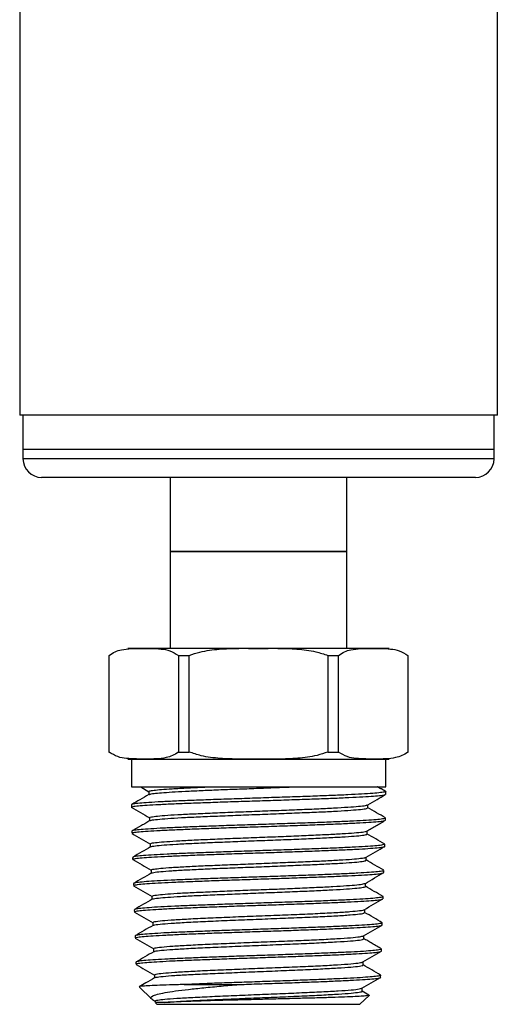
# Model space of a CAD drawing. Header units: inches. Extents: x 3.16 to 12.52, y 1.38 to 9.55.
# Tile 4 of 10: x 7.79 to 8.29, y 3.57 to 4.62. Entities that reach past the tile are written whole.
import ezdxf

# ---------------------------------------------------------------- set-up
doc = ezdxf.new("R2010")
doc.units = ezdxf.units.IN
doc.header["$MEASUREMENT"] = 0

msp = doc.modelspace()

# ---------------------------------------------------------------- linework, layer by layer
at = {"color": 7, "linetype": 'Continuous', "lineweight": 25}
for p, q in [((8.2929, 4.1974), (8.2929, 5.2831)), ((7.7859, 4.8992), (7.7859, 4.1974)), ((8.2929, 4.1974), (7.7859, 4.1974)), ((7.7894, 4.1974), (7.7894, 4.161)), ((8.2894, 4.161), (8.2894, 4.1974)), ((7.7894, 4.161), (7.7894, 4.1512)), ((8.2161, 4.161), (7.7894, 4.161)), ((8.2894, 4.161), (8.2161, 4.161)), ((8.2894, 4.1512), (8.2894, 4.161)), ((8.2161, 4.1512), (7.7894, 4.1512)), ((8.2894, 4.1512), (8.2161, 4.1512)), ((8.2022, 4.1315), (7.8091, 4.1315)), ((7.9456, 4.1315), (7.9456, 4.0528)), ((8.1331, 4.0528), (8.1331, 4.1315)), ((8.2697, 4.1315), (8.2022, 4.1315)), ((7.9456, 4.0528), (7.9456, 3.9503)), ((7.9456, 4.0528), (8.0394, 4.0528)), ((8.1057, 4.0528), (7.9456, 4.0528)), ((8.0394, 4.0528), (8.1331, 4.0528)), ((8.1331, 4.0528), (8.1057, 4.0528)), ((8.1331, 3.9503), (8.1331, 4.0528)), ((7.9006, 3.9503), (8.0394, 3.9503)), ((8.0394, 3.9503), (8.1781, 3.9503)), ((7.8806, 3.9428), (7.8806, 3.8403)), ((7.8806, 3.9428), (7.8808, 3.9428)), ((7.8808, 3.8403), (7.8808, 3.9428)), ((7.9544, 3.9428), (7.9657, 3.9428)), ((7.9544, 3.9428), (7.9544, 3.8403)), ((7.9657, 3.8403), (7.9657, 3.9428)), ((8.113, 3.9428), (8.113, 3.8403)), ((8.113, 3.9428), (8.1243, 3.9428)), ((8.1243, 3.8403), (8.1243, 3.9428)), ((8.198, 3.9428), (8.1981, 3.9428)), ((8.198, 3.9428), (8.198, 3.8403)), ((8.1981, 3.8403), (8.1981, 3.9428)), ((7.8806, 3.8403), (7.8808, 3.8403)), ((7.9006, 3.8328), (8.0394, 3.8328)), ((7.9044, 3.8328), (7.9044, 3.8033)), ((7.9544, 3.8403), (7.9657, 3.8403)), ((8.0394, 3.8328), (8.1781, 3.8328)), ((8.113, 3.8403), (8.1243, 3.8403)), ((8.1744, 3.8033), (8.1744, 3.8328)), ((8.198, 3.8403), (8.1981, 3.8403)), ((7.9044, 3.8033), (8.1744, 3.8033)), ((7.9144, 3.8032), (7.923, 3.7982)), ((7.9228, 3.7984), (7.9228, 3.7951)), ((8.1744, 3.7954), (8.1744, 3.7985)), ((7.9044, 3.7843), (7.9044, 3.7818)), ((8.1555, 3.7811), (8.1555, 3.7844)), ((7.9237, 3.7707), (7.9237, 3.7672)), ((8.1742, 3.7681), (8.1743, 3.7702)), ((7.9049, 3.7564), (7.905, 3.7542)), ((8.1546, 3.7533), (8.1546, 3.7568)), ((7.9245, 3.7429), (7.9245, 3.7396)), ((8.1733, 3.7403), (8.1734, 3.7425)), ((7.9058, 3.7286), (7.9058, 3.7264)), ((8.1538, 3.7255), (8.1538, 3.7289)), ((7.9254, 3.7151), (7.9254, 3.7118)), ((8.1725, 3.7125), (8.1725, 3.7147)), ((7.9066, 3.7008), (7.9067, 3.6986)), ((8.1529, 3.6978), (8.1529, 3.7011)), ((7.9263, 3.6873), (7.9263, 3.684)), ((8.1716, 3.6847), (8.1717, 3.6869)), ((7.9075, 3.673), (7.9076, 3.6708)), ((8.1521, 3.67), (8.1521, 3.6733)), ((7.9271, 3.6596), (7.9271, 3.6562)), ((8.1707, 3.6569), (8.1708, 3.6591)), ((7.9084, 3.6453), (7.9084, 3.6431)), ((8.1512, 3.6422), (8.1512, 3.6455)), ((7.928, 3.6318), (7.928, 3.6285)), ((8.1699, 3.6292), (8.1699, 3.6314)), ((7.9092, 3.6175), (7.9093, 3.6153)), ((8.1503, 3.6144), (8.1503, 3.6177)), ((7.9289, 3.604), (7.9289, 3.6007)), ((8.169, 3.6014), (8.1691, 3.6036)), ((7.9603, 3.5937), (8.0186, 3.5937)), ((7.9129, 3.5909), (7.9257, 3.5785)), ((8.1471, 3.5728), (8.1569, 3.5822)), ((8.1495, 3.5866), (8.1495, 3.59)), ((8.1566, 3.5826), (8.1495, 3.5868)), ((7.9267, 3.5778), (7.93, 3.5759)), ((7.9297, 3.5762), (7.9297, 3.5746)), ((7.9299, 3.5744), (7.9316, 3.5728)), ((7.9316, 3.5728), (8.0394, 3.5728)), ((8.0394, 3.5728), (8.1471, 3.5728))]:
    msp.add_line(p, q, dxfattribs=at)
for centre, start, end in [((7.8091, 4.1512), 180, 270), ((8.2697, 4.1512), 270, 0)]:
    msp.add_arc(centre, 0.0197, start, end, dxfattribs=at)
for points, knots in [([(7.8808, 3.9428), (7.8829, 3.9442), (7.8871, 3.947), (7.8951, 3.9491), (7.9043, 3.9502), (7.9184, 3.9502), (7.932, 3.9502), (7.9454, 3.9483), (7.9514, 3.9446), (7.9544, 3.9428)], [0, 0, 0, 0, 0.089181, 0.180361, 0.321745, 0.463268, 0.74751, 0.872508, 1, 1, 1, 1]), ([(7.9657, 3.9428), (7.9695, 3.944), (7.9799, 3.9475), (7.9978, 3.9497), (8.0185, 3.9504), (8.0392, 3.9501), (8.0598, 3.9504), (8.0801, 3.9497), (8.0981, 3.9477), (8.1088, 3.9441), (8.113, 3.9428)], [0, 0, 0, 0, 0.0809888, 0.2201463, 0.3600468, 0.5000141, 0.6369449, 0.7738187, 0.9100548, 1, 1, 1, 1]), ([(8.1243, 3.9428), (8.1264, 3.9442), (8.1307, 3.947), (8.1386, 3.9491), (8.1479, 3.9502), (8.162, 3.9502), (8.1756, 3.9502), (8.1889, 3.9483), (8.195, 3.9446), (8.198, 3.9428)], [0, 0, 0, 0, 0.089181, 0.180361, 0.321745, 0.463268, 0.74751, 0.872508, 1, 1, 1, 1]), ([(7.9544, 3.8403), (7.9523, 3.8388), (7.9481, 3.836), (7.9401, 3.8339), (7.9309, 3.8328), (7.9168, 3.8328), (7.9031, 3.8328), (7.8898, 3.8347), (7.8838, 3.8384), (7.8808, 3.8403)], [0, 0, 0, 0, 0.089181, 0.180361, 0.321745, 0.463268, 0.74751, 0.872508, 1, 1, 1, 1]), ([(8.113, 3.8403), (8.1092, 3.839), (8.0988, 3.8355), (8.081, 3.8333), (8.0602, 3.8326), (8.0395, 3.8329), (8.019, 3.8326), (7.9987, 3.8333), (7.9806, 3.8353), (7.97, 3.8389), (7.9657, 3.8403)], [0, 0, 0, 0, 0.0809888, 0.2201463, 0.3600468, 0.5000141, 0.6369449, 0.7738187, 0.9100548, 1, 1, 1, 1]), ([(8.198, 3.8403), (8.1959, 3.8388), (8.1916, 3.836), (8.1837, 3.8339), (8.1744, 3.8328), (8.1604, 3.8328), (8.1467, 3.8328), (8.1334, 3.8347), (8.1274, 3.8384), (8.1243, 3.8403)], [0, 0, 0, 0, 0.089181, 0.180361, 0.321745, 0.463268, 0.74751, 0.872508, 1, 1, 1, 1]), ([(7.9231, 3.7984), (7.9232, 3.7986), (7.9234, 3.7991), (7.928, 3.7998), (7.9359, 3.8006), (7.948, 3.8014), (7.9641, 3.8023), (7.9781, 3.8029), (7.9851, 3.8033)], [0, 0, 0, 0, 0.126034, 0.288647, 0.451294, 0.613973, 0.806962, 1, 1, 1, 1]), ([(7.9234, 3.7952), (7.9235, 3.7953), (7.9237, 3.7957), (7.928, 3.7964), (7.9359, 3.7971), (7.9473, 3.7979), (7.9615, 3.7987), (7.9781, 3.7995), (7.9966, 3.8003), (8.0165, 3.801), (8.0371, 3.8018), (8.0565, 3.8026), (8.0686, 3.803), (8.0741, 3.8033)], [0, 0, 0, 0, 0.047191, 0.144148, 0.241125, 0.338122, 0.43514, 0.532178, 0.629235, 0.726313, 0.823411, 0.920529, 1, 1, 1, 1]), ([(8.175, 3.7982), (8.1735, 3.799), (8.1715, 3.8001), (8.1678, 3.8022), (8.1662, 3.803), (8.1657, 3.8034), (8.1656, 3.8034)], [0, 0, 0, 0, 0.655861, 0.87694, 0.970741, 1, 1, 1, 1]), ([(7.9044, 3.7818), (7.9048, 3.7821), (7.9055, 3.7825), (7.9114, 3.7833), (7.9207, 3.784), (7.9335, 3.7847), (7.9492, 3.7855), (7.9676, 3.7862), (7.9878, 3.7869), (8.0097, 3.7877), (8.0323, 3.7884), (8.0552, 3.7891), (8.0775, 3.7899), (8.099, 3.7906), (8.1185, 3.7913), (8.136, 3.7921), (8.1505, 3.7928), (8.1621, 3.7935), (8.1699, 3.7943), (8.1741, 3.7949), (8.1739, 3.7953), (8.1739, 3.7954)], [0, 0, 0, 0, 0.0541, 0.107054, 0.161543, 0.214497, 0.268986, 0.32194, 0.376429, 0.429383, 0.483872, 0.536826, 0.591315, 0.644269, 0.698758, 0.751712, 0.806201, 0.859155, 0.913644, 0.966598, 1, 1, 1, 1]), ([(8.174, 3.7985), (8.174, 3.7983), (8.1739, 3.7979), (8.1694, 3.7972), (8.1611, 3.7964), (8.1494, 3.7957), (8.1345, 3.7949), (8.1169, 3.7941), (8.097, 3.7934), (8.0757, 3.7926), (8.0531, 3.7919), (8.0304, 3.7911), (8.0077, 3.7903), (7.9861, 3.7896), (7.9658, 3.7888), (7.9478, 3.7881), (7.9322, 3.7873), (7.9198, 3.7865), (7.9108, 3.7858), (7.9053, 3.785), (7.9048, 3.7846), (7.9045, 3.7843)], [0, 0, 0, 0, 0.037356, 0.0918469, 0.144802, 0.1992928, 0.2522477, 0.3067384, 0.3596934, 0.4141842, 0.4671394, 0.5216303, 0.5745854, 0.6290762, 0.6820311, 0.7365218, 0.7894769, 0.8439676, 0.8969228, 0.9514137, 1, 1, 1, 1]), ([(7.9229, 3.7952), (7.9198, 3.7934), (7.9138, 3.7899), (7.9078, 3.7864), (7.9049, 3.7848)], [0, 0, 0, 0, 0.521805, 1, 1, 1, 1]), ([(8.1553, 3.7843), (8.1586, 3.7862), (8.1648, 3.7898), (8.171, 3.7934), (8.1739, 3.7951)], [0, 0, 0, 0, 0.530729, 1, 1, 1, 1]), ([(7.9043, 3.7818), (7.9075, 3.7799), (7.914, 3.7761), (7.9205, 3.7724), (7.9237, 3.7705)], [0, 0, 0, 0, 0.507254, 1, 1, 1, 1]), ([(7.9238, 3.7707), (7.9241, 3.771), (7.9249, 3.7715), (7.9317, 3.7724), (7.9424, 3.7733), (7.9571, 3.7742), (7.9751, 3.775), (7.9955, 3.7759), (8.0177, 3.7768), (8.0408, 3.7777), (8.0638, 3.7785), (8.0859, 3.7794), (8.1061, 3.7803), (8.1238, 3.7812), (8.1381, 3.7821), (8.1484, 3.7829), (8.1542, 3.7837), (8.1546, 3.7842), (8.1548, 3.7843)], [0, 0, 0, 0, 0.061668, 0.125948, 0.190242, 0.254552, 0.318876, 0.383217, 0.447572, 0.511942, 0.576327, 0.640729, 0.705145, 0.769575, 0.834021, 0.898483, 0.96296, 1, 1, 1, 1]), ([(7.9244, 3.7675), (7.9247, 3.7677), (7.9254, 3.7681), (7.9317, 3.7689), (7.9424, 3.7698), (7.9571, 3.7707), (7.9751, 3.7716), (7.9955, 3.7724), (8.0177, 3.7733), (8.0408, 3.7742), (8.0638, 3.7751), (8.0859, 3.776), (8.1061, 3.7768), (8.1238, 3.7777), (8.1381, 3.7786), (8.1484, 3.7795), (8.1546, 3.7803), (8.155, 3.7808), (8.1552, 3.7811)], [0, 0, 0, 0, 0.040526, 0.105038, 0.169566, 0.234109, 0.298666, 0.36324, 0.427829, 0.492432, 0.557051, 0.621686, 0.686335, 0.750999, 0.815679, 0.880375, 0.945085, 1, 1, 1, 1]), ([(8.1741, 3.7705), (8.171, 3.7723), (8.1647, 3.7759), (8.1584, 3.7796), (8.1552, 3.7814)], [0, 0, 0, 0, 0.500072, 1, 1, 1, 1]), ([(8.1739, 3.7703), (8.174, 3.7702), (8.1744, 3.7699), (8.1714, 3.7693), (8.1647, 3.7685), (8.1542, 3.7678), (8.1404, 3.767), (8.1239, 3.7663), (8.1048, 3.7655), (8.084, 3.7648), (8.0618, 3.7641), (8.0392, 3.7633), (8.0163, 3.7626), (7.9944, 3.7618), (7.9735, 3.7611), (7.9547, 3.7603), (7.9381, 3.7596), (7.9246, 3.7588), (7.9142, 3.7581), (7.9076, 3.7573), (7.9047, 3.7568), (7.9052, 3.7564), (7.9053, 3.7564)], [0, 0, 0, 0, 0.0165277, 0.0711243, 0.1241632, 0.1787413, 0.2317614, 0.28632, 0.3393212, 0.3938604, 0.4468444, 0.5013659, 0.5543319, 0.6088349, 0.661782, 0.7162656, 0.7691939, 0.823658, 0.876569, 0.9310155, 0.9839085, 1, 1, 1, 1]), ([(7.924, 3.7675), (7.9227, 3.7668), (7.9209, 3.7657), (7.9176, 3.7637), (7.9156, 3.7625), (7.9139, 3.7615), (7.9122, 3.7606), (7.9099, 3.7593), (7.9073, 3.7578), (7.9058, 3.757), (7.905, 3.7566)], [0, 0, 0, 0, 0.288642, 0.397106, 0.491124, 0.537177, 0.585132, 0.693812, 0.829579, 1, 1, 1, 1]), ([(7.9053, 3.7542), (7.9054, 3.7544), (7.9056, 3.7548), (7.9105, 3.7555), (7.9189, 3.7563), (7.931, 3.757), (7.946, 3.7577), (7.9638, 3.7585), (7.9836, 3.7592), (8.0052, 3.76), (8.0275, 3.7607), (8.0504, 3.7615), (8.0728, 3.7622), (8.0944, 3.763), (8.1143, 3.7637), (8.1323, 3.7645), (8.1474, 3.7652), (8.1597, 3.766), (8.1683, 3.7667), (8.1734, 3.7674), (8.1738, 3.7679), (8.1739, 3.7681)], [0, 0, 0, 0, 0.042863, 0.09573, 0.150128, 0.203014, 0.257432, 0.310336, 0.364773, 0.417694, 0.472149, 0.525089, 0.579562, 0.632521, 0.687014, 0.739991, 0.794503, 0.847497, 0.902027, 0.95504, 1, 1, 1, 1]), ([(8.1543, 3.7564), (8.1558, 3.7573), (8.1589, 3.7591), (8.1639, 3.762), (8.1692, 3.765), (8.1724, 3.7669), (8.1741, 3.7679)], [0, 0, 0, 0, 0.256117, 0.497796, 0.739626, 1, 1, 1, 1]), ([(7.9051, 3.754), (7.9084, 3.7521), (7.915, 3.7483), (7.9215, 3.7445), (7.9248, 3.7426)], [0, 0, 0, 0, 0.500053, 1, 1, 1, 1]), ([(7.9251, 3.7429), (7.925, 3.7431), (7.9248, 3.7435), (7.9294, 3.7443), (7.9384, 3.7451), (7.9516, 3.746), (7.9682, 3.7469), (7.9876, 3.7478), (8.009, 3.7487), (8.0317, 3.7495), (8.0547, 3.7504), (8.0771, 3.7513), (8.098, 3.7522), (8.1166, 3.7531), (8.1322, 3.7539), (8.144, 3.7548), (8.1518, 3.7556), (8.1533, 3.7562), (8.154, 3.7564)], [0, 0, 0, 0, 0.036348, 0.10112, 0.165908, 0.230712, 0.295531, 0.360365, 0.425215, 0.49008, 0.554961, 0.619856, 0.684768, 0.749695, 0.814637, 0.879594, 0.944568, 1, 1, 1, 1]), ([(7.9252, 3.7397), (7.9252, 3.7398), (7.9251, 3.7401), (7.9295, 3.7408), (7.9384, 3.7417), (7.9516, 3.7426), (7.9682, 3.7434), (7.9876, 3.7443), (8.009, 3.7452), (8.0317, 3.7461), (8.0547, 3.7469), (8.0771, 3.7478), (8.098, 3.7487), (8.1166, 3.7496), (8.1321, 3.7505), (8.1442, 3.7513), (8.1517, 3.7522), (8.155, 3.7529), (8.1544, 3.7532), (8.1542, 3.7533)], [0, 0, 0, 0, 0.013869, 0.078456, 0.14306, 0.207679, 0.272314, 0.336963, 0.401628, 0.466309, 0.531004, 0.595715, 0.660442, 0.725184, 0.789941, 0.854713, 0.919501, 0.984305, 1, 1, 1, 1]), ([(8.1733, 3.7427), (8.1701, 3.7445), (8.1638, 3.7482), (8.1576, 3.7517), (8.1545, 3.7535)], [0, 0, 0, 0, 0.502239, 1, 1, 1, 1]), ([(7.9248, 3.7397), (7.9217, 3.7379), (7.9154, 3.7343), (7.9091, 3.7306), (7.9059, 3.7288)], [0, 0, 0, 0, 0.49994, 1, 1, 1, 1]), ([(8.1732, 3.7425), (8.1733, 3.7425), (8.1739, 3.7422), (8.1714, 3.7417), (8.1657, 3.7409), (8.1559, 3.7402), (8.143, 3.7394), (8.127, 3.7387), (8.1087, 3.7379), (8.0882, 3.7372), (8.0666, 3.7364), (8.0439, 3.7357), (8.0214, 3.7349), (7.9992, 3.7342), (7.9783, 3.7334), (7.959, 3.7327), (7.9421, 3.732), (7.9279, 3.7312), (7.9169, 3.7305), (7.9095, 3.7297), (7.9059, 3.7291), (7.9062, 3.7287), (7.9062, 3.7286)], [0, 0, 0, 0, 0.005754, 0.058803, 0.113391, 0.166423, 0.220994, 0.274007, 0.328559, 0.381554, 0.436086, 0.489062, 0.543575, 0.596533, 0.651028, 0.703968, 0.758445, 0.811366, 0.865823, 0.918725, 0.973162, 1, 1, 1, 1]), ([(7.9063, 3.7264), (7.9063, 3.7265), (7.906, 3.7269), (7.9099, 3.7276), (7.9173, 3.7283), (7.9285, 3.729), (7.9427, 3.7298), (7.9598, 3.7305), (7.979, 3.7313), (8.0001, 3.732), (8.0221, 3.7328), (8.0448, 3.7335), (8.0672, 3.7343), (8.089, 3.735), (8.1092, 3.7358), (8.1276, 3.7365), (8.1433, 3.7372), (8.1562, 3.738), (8.1658, 3.7387), (8.1715, 3.7395), (8.1739, 3.74), (8.1733, 3.7403), (8.1732, 3.7403)], [0, 0, 0, 0, 0.029779, 0.082645, 0.137043, 0.189927, 0.244343, 0.297245, 0.351681, 0.404603, 0.459058, 0.511998, 0.566472, 0.619429, 0.673921, 0.726896, 0.781408, 0.834403, 0.888934, 0.941947, 0.996496, 1, 1, 1, 1]), ([(8.1535, 3.7287), (8.1568, 3.7306), (8.1634, 3.7344), (8.17, 3.7382), (8.1732, 3.7401)], [0, 0, 0, 0, 0.499941, 1, 1, 1, 1]), ([(7.9257, 3.7151), (7.9256, 3.7152), (7.9249, 3.7155), (7.928, 3.7161), (7.9351, 3.717), (7.9467, 3.7179), (7.9618, 3.7188), (7.9801, 3.7197), (8.0007, 3.7205), (8.0228, 3.7214), (8.0456, 3.7223), (8.0681, 3.7232), (8.0896, 3.7241), (8.109, 3.7249), (8.1257, 3.7258), (8.1391, 3.7267), (8.1483, 3.7276), (8.153, 3.7282), (8.153, 3.7286), (8.1531, 3.7287)], [0, 0, 0, 0, 0.010621, 0.075173, 0.13974, 0.204323, 0.268921, 0.333536, 0.398165, 0.462809, 0.52747, 0.592146, 0.656837, 0.721543, 0.786265, 0.851003, 0.915756, 0.980524, 1, 1, 1, 1]), ([(7.9059, 3.7263), (7.9091, 3.7244), (7.9157, 3.7206), (7.9222, 3.7168), (7.9254, 3.715)], [0, 0, 0, 0, 0.504597, 1, 1, 1, 1]), ([(7.9257, 3.7119), (7.9263, 3.7121), (7.9277, 3.7127), (7.9352, 3.7135), (7.9466, 3.7144), (7.9618, 3.7153), (7.9801, 3.7162), (8.0007, 3.7171), (8.0228, 3.7179), (8.0456, 3.7188), (8.0681, 3.7197), (8.0896, 3.7206), (8.109, 3.7215), (8.1258, 3.7223), (8.1391, 3.7232), (8.1484, 3.7241), (8.1534, 3.7249), (8.1533, 3.7253), (8.1533, 3.7255)], [0, 0, 0, 0, 0.058699, 0.122911, 0.187139, 0.251382, 0.315641, 0.379915, 0.444205, 0.50851, 0.572831, 0.637166, 0.701517, 0.765884, 0.830266, 0.894663, 0.959075, 1, 1, 1, 1]), ([(8.1723, 3.7149), (8.1692, 3.7168), (8.1629, 3.7204), (8.1566, 3.724), (8.1535, 3.7259)], [0, 0, 0, 0, 0.501155, 1, 1, 1, 1]), ([(7.9255, 3.7119), (7.9224, 3.71), (7.9161, 3.7064), (7.9098, 3.7028), (7.9066, 3.7009)], [0, 0, 0, 0, 0.499944, 1, 1, 1, 1]), ([(8.1723, 3.7147), (8.1721, 3.7145), (8.1717, 3.714), (8.1663, 3.7133), (8.1576, 3.7126), (8.1453, 3.7118), (8.1301, 3.7111), (8.1122, 3.7103), (8.0925, 3.7096), (8.071, 3.7088), (8.0488, 3.7081), (8.0262, 3.7073), (8.0042, 3.7066), (7.9829, 3.7058), (7.9635, 3.7051), (7.9461, 3.7043), (7.9314, 3.7036), (7.9197, 3.7028), (7.9117, 3.7021), (7.9071, 3.7014), (7.9071, 3.701), (7.907, 3.7008)], [0, 0, 0, 0, 0.048066, 0.101108, 0.155689, 0.208712, 0.263273, 0.316278, 0.370822, 0.423809, 0.478333, 0.531301, 0.585806, 0.638755, 0.69324, 0.746172, 0.800639, 0.853552, 0.908001, 0.960895, 1, 1, 1, 1]), ([(7.907, 3.6986), (7.9071, 3.6988), (7.9073, 3.6993), (7.9121, 3.7), (7.9205, 3.7007), (7.9323, 3.7014), (7.9472, 3.7022), (7.9646, 3.7029), (7.9844, 3.7037), (8.0054, 3.7044), (8.0277, 3.7052), (8.0501, 3.7059), (8.0724, 3.7067), (8.0936, 3.7074), (8.1134, 3.7082), (8.131, 3.7089), (8.1461, 3.7097), (8.1581, 3.7104), (8.1667, 3.7111), (8.1717, 3.7118), (8.1721, 3.7123), (8.1722, 3.7125)], [0, 0, 0, 0, 0.041948, 0.096337, 0.149212, 0.20362, 0.256515, 0.310943, 0.363856, 0.418302, 0.471233, 0.525697, 0.578647, 0.63313, 0.686099, 0.740603, 0.79359, 0.848112, 0.901117, 0.955658, 1, 1, 1, 1]), ([(8.1528, 3.701), (8.156, 3.7029), (8.1626, 3.7067), (8.1692, 3.7105), (8.1725, 3.7124)], [0, 0, 0, 0, 0.499949, 1, 1, 1, 1]), ([(7.9068, 3.6984), (7.9101, 3.6965), (7.9167, 3.6927), (7.9232, 3.6889), (7.9265, 3.687)], [0, 0, 0, 0, 0.500041, 1, 1, 1, 1]), ([(7.9269, 3.6873), (7.9269, 3.6875), (7.9266, 3.688), (7.9322, 3.6889), (7.9423, 3.6898), (7.9561, 3.6907), (7.973, 3.6915), (7.9927, 3.6924), (8.0141, 3.6933), (8.0366, 3.6942), (8.0592, 3.695), (8.081, 3.6959), (8.1012, 3.6968), (8.1189, 3.6977), (8.1336, 3.6986), (8.1444, 3.6994), (8.151, 3.7003), (8.152, 3.7008), (8.1523, 3.701)], [0, 0, 0, 0, 0.041412, 0.113707, 0.178014, 0.242336, 0.306673, 0.371026, 0.435395, 0.499778, 0.564178, 0.628593, 0.693024, 0.757469, 0.821931, 0.886409, 0.950901, 1, 1, 1, 1]), ([(7.9271, 3.6842), (7.9271, 3.6843), (7.9271, 3.6847), (7.9324, 3.6854), (7.9423, 3.6863), (7.9561, 3.6872), (7.973, 3.6881), (7.9927, 3.6889), (8.0141, 3.6898), (8.0366, 3.6907), (8.0592, 3.6916), (8.081, 3.6925), (8.1012, 3.6933), (8.1189, 3.6942), (8.1335, 3.6951), (8.1446, 3.696), (8.1509, 3.6968), (8.1536, 3.6974), (8.1529, 3.6977), (8.1529, 3.6978)], [0, 0, 0, 0, 0.015435, 0.088372, 0.153251, 0.218144, 0.283053, 0.347979, 0.41292, 0.477876, 0.542848, 0.607836, 0.67284, 0.737858, 0.802893, 0.867944, 0.93301, 0.998091, 1, 1, 1, 1]), ([(8.1716, 3.6871), (8.1684, 3.6889), (8.1622, 3.6925), (8.156, 3.6961), (8.1529, 3.6979)], [0, 0, 0, 0, 0.507319, 1, 1, 1, 1]), ([(8.1713, 3.6869), (8.1713, 3.6868), (8.1712, 3.6863), (8.1669, 3.6857), (8.1589, 3.6849), (8.1475, 3.6842), (8.1329, 3.6834), (8.1158, 3.6827), (8.0964, 3.6819), (8.0755, 3.6812), (8.0535, 3.6805), (8.0312, 3.6797), (8.0089, 3.679), (7.9878, 3.6782), (7.9679, 3.6775), (7.9502, 3.6767), (7.935, 3.676), (7.9228, 3.6752), (7.9139, 3.6745), (7.9084, 3.6737), (7.9079, 3.6733), (7.9076, 3.673)], [0, 0, 0, 0, 0.035778, 0.090373, 0.143409, 0.197985, 0.251002, 0.305557, 0.358555, 0.413091, 0.466072, 0.52059, 0.573552, 0.628051, 0.680993, 0.735472, 0.788396, 0.842855, 0.895762, 0.950203, 1, 1, 1, 1]), ([(7.9076, 3.6708), (7.9076, 3.6708), (7.907, 3.6711), (7.9092, 3.6716), (7.9145, 3.6724), (7.9238, 3.6731), (7.9364, 3.6738), (7.9517, 3.6746), (7.9697, 3.6753), (7.9896, 3.6761), (8.011, 3.6768), (8.0331, 3.6776), (8.0555, 3.6783), (8.0773, 3.6791), (8.0982, 3.6798), (8.1173, 3.6806), (8.1343, 3.6813), (8.1485, 3.682), (8.1597, 3.6828), (8.1673, 3.6835), (8.1713, 3.6842), (8.1712, 3.6846), (8.1711, 3.6847)], [0, 0, 0, 0, 0.001224, 0.055607, 0.108477, 0.16288, 0.215769, 0.27019, 0.323096, 0.377536, 0.430461, 0.48492, 0.537865, 0.592345, 0.645308, 0.699805, 0.752786, 0.807302, 0.860302, 0.914838, 0.967857, 1, 1, 1, 1]), ([(7.9266, 3.6842), (7.9235, 3.6824), (7.9172, 3.6788), (7.9109, 3.6751), (7.9077, 3.6733)], [0, 0, 0, 0, 0.499949, 1, 1, 1, 1]), ([(8.1517, 3.6731), (8.155, 3.675), (8.1615, 3.6788), (8.1681, 3.6826), (8.1714, 3.6845)], [0, 0, 0, 0, 0.499949, 1, 1, 1, 1]), ([(7.9077, 3.6706), (7.911, 3.6687), (7.9175, 3.665), (7.9241, 3.6612), (7.9274, 3.6593)], [0, 0, 0, 0, 0.500054, 1, 1, 1, 1]), ([(7.9277, 3.6596), (7.9277, 3.6598), (7.9277, 3.6603), (7.9341, 3.6612), (7.9457, 3.6622), (7.9622, 3.6632), (7.9825, 3.6642), (8.0057, 3.6652), (8.0305, 3.6662), (8.0558, 3.6671), (8.0803, 3.6681), (8.1028, 3.6691), (8.1221, 3.6701), (8.1374, 3.6711), (8.1472, 3.6721), (8.1519, 3.6728), (8.1516, 3.6731), (8.1516, 3.6731)], [0, 0, 0, 0, 0.048712, 0.121659, 0.194625, 0.267611, 0.340617, 0.413643, 0.48669, 0.559756, 0.632842, 0.705948, 0.779073, 0.85222, 0.925386, 0.998572, 1, 1, 1, 1]), ([(7.928, 3.6564), (7.9281, 3.6565), (7.9282, 3.657), (7.9342, 3.6577), (7.9457, 3.6587), (7.9622, 3.6597), (7.9825, 3.6607), (8.0057, 3.6617), (8.0305, 3.6627), (8.0558, 3.6637), (8.0803, 3.6647), (8.1028, 3.6656), (8.1221, 3.6666), (8.1374, 3.6676), (8.1474, 3.6686), (8.1522, 3.6694), (8.1516, 3.6699), (8.1514, 3.67)], [0, 0, 0, 0, 0.026175, 0.098852, 0.171549, 0.244265, 0.317, 0.389756, 0.462533, 0.535329, 0.608145, 0.68098, 0.753835, 0.826711, 0.899607, 0.972522, 1, 1, 1, 1]), ([(8.1708, 3.6593), (8.1677, 3.6611), (8.1614, 3.6647), (8.1551, 3.6684), (8.1519, 3.6702)], [0, 0, 0, 0, 0.500056, 1, 1, 1, 1]), ([(8.1703, 3.6591), (8.1704, 3.659), (8.1707, 3.6587), (8.1673, 3.6581), (8.1602, 3.6573), (8.1494, 3.6566), (8.1357, 3.6558), (8.1191, 3.6551), (8.1004, 3.6543), (8.0797, 3.6536), (8.0582, 3.6528), (8.0359, 3.6521), (8.0139, 3.6513), (7.9924, 3.6506), (7.9725, 3.6498), (7.9543, 3.6491), (7.9387, 3.6484), (7.9258, 3.6476), (7.9162, 3.6469), (7.9104, 3.6461), (7.9079, 3.6456), (7.9085, 3.6453), (7.9086, 3.6453)], [0, 0, 0, 0, 0.025049, 0.078098, 0.132687, 0.185718, 0.240289, 0.293302, 0.347853, 0.400846, 0.455377, 0.508352, 0.562863, 0.61582, 0.670313, 0.723251, 0.777725, 0.830644, 0.885098, 0.937997, 0.992432, 1, 1, 1, 1]), ([(7.9088, 3.6431), (7.9087, 3.6431), (7.9082, 3.6434), (7.911, 3.644), (7.9172, 3.6448), (7.9273, 3.6455), (7.9404, 3.6462), (7.9565, 3.647), (7.9747, 3.6477), (7.995, 3.6485), (8.0163, 3.6492), (8.0385, 3.65), (8.0606, 3.6507), (8.0822, 3.6515), (8.1025, 3.6522), (8.1211, 3.653), (8.1373, 3.6537), (8.1508, 3.6545), (8.1611, 3.6552), (8.1678, 3.6559), (8.1709, 3.6565), (8.1704, 3.6569), (8.1703, 3.657)], [0, 0, 0, 0, 0.014882, 0.067746, 0.122142, 0.175023, 0.229438, 0.282339, 0.336772, 0.389693, 0.444147, 0.497086, 0.551559, 0.604515, 0.659007, 0.711982, 0.766493, 0.819489, 0.87402, 0.927034, 0.981583, 1, 1, 1, 1]), ([(7.9274, 3.6564), (7.9242, 3.6546), (7.9179, 3.6509), (7.9116, 3.6473), (7.9085, 3.6455)], [0, 0, 0, 0, 0.499935, 1, 1, 1, 1]), ([(8.1509, 3.6454), (8.1542, 3.6473), (8.1608, 3.6511), (8.1673, 3.6549), (8.1706, 3.6568)], [0, 0, 0, 0, 0.499937, 1, 1, 1, 1]), ([(7.9285, 3.6318), (7.9286, 3.632), (7.9289, 3.6326), (7.9358, 3.6335), (7.9478, 3.6345), (7.9645, 3.6355), (7.985, 3.6365), (8.0082, 3.6375), (8.0329, 3.6385), (8.058, 3.6395), (8.0822, 3.6404), (8.1042, 3.6414), (8.1231, 3.6424), (8.1377, 3.6434), (8.1477, 3.6444), (8.1498, 3.645), (8.1509, 3.6454)], [0, 0, 0, 0, 0.055442, 0.128107, 0.200792, 0.273498, 0.346224, 0.41897, 0.491737, 0.564523, 0.637328, 0.710154, 0.783, 0.855867, 0.928753, 1, 1, 1, 1]), ([(7.9085, 3.6429), (7.9118, 3.641), (7.9184, 3.6372), (7.9249, 3.6334), (7.9282, 3.6315)], [0, 0, 0, 0, 0.5000587, 1, 1, 1, 1]), ([(7.9288, 3.6285), (7.9289, 3.6287), (7.9293, 3.6292), (7.9358, 3.6301), (7.9478, 3.631), (7.9645, 3.632), (7.985, 3.633), (8.0082, 3.634), (8.0329, 3.635), (8.058, 3.636), (8.0822, 3.637), (8.1042, 3.638), (8.123, 3.639), (8.1378, 3.6399), (8.1472, 3.6409), (8.1515, 3.6417), (8.1508, 3.6421), (8.1506, 3.6422)], [0, 0, 0, 0, 0.037729, 0.110037, 0.182364, 0.254711, 0.327079, 0.399468, 0.471876, 0.544303, 0.61675, 0.689218, 0.761705, 0.834213, 0.906741, 0.979288, 1, 1, 1, 1]), ([(8.1698, 3.6316), (8.1682, 3.6325), (8.1659, 3.6338), (8.1624, 3.6358), (8.1592, 3.6377), (8.155, 3.6402), (8.1523, 3.6417), (8.1508, 3.6426)], [0, 0, 0, 0, 0.268573, 0.386822, 0.500642, 0.733577, 1, 1, 1, 1]), ([(7.9281, 3.6285), (7.925, 3.6267), (7.9187, 3.6231), (7.9124, 3.6194), (7.9093, 3.6176)], [0, 0, 0, 0, 0.499945, 1, 1, 1, 1]), ([(8.1696, 3.6314), (8.1697, 3.6313), (8.1702, 3.631), (8.1675, 3.6304), (8.1612, 3.6297), (8.1513, 3.6289), (8.1382, 3.6282), (8.1224, 3.6275), (8.104, 3.6267), (8.084, 3.626), (8.0626, 3.6252), (8.0407, 3.6245), (8.0186, 3.6237), (7.9973, 3.623), (7.9772, 3.6222), (7.959, 3.6215), (7.9429, 3.6208), (7.9296, 3.62), (7.9192, 3.6193), (7.9124, 3.6185), (7.9092, 3.6179), (7.9096, 3.6176), (7.9097, 3.6175)], [0, 0, 0, 0, 0.012791, 0.067394, 0.120437, 0.175019, 0.228043, 0.282605, 0.335611, 0.390155, 0.443142, 0.497667, 0.550635, 0.605139, 0.657503, 0.711351, 0.763715, 0.817564, 0.870476, 0.924924, 0.977817, 1, 1, 1, 1]), ([(7.9098, 3.6153), (7.9097, 3.6154), (7.9094, 3.6158), (7.913, 3.6164), (7.9202, 3.6172), (7.9309, 3.6179), (7.9447, 3.6187), (7.9611, 3.6194), (7.9799, 3.6201), (8.0002, 3.6209), (8.0218, 3.6216), (8.0438, 3.6224), (8.0658, 3.6231), (8.0868, 3.6239), (8.1068, 3.6246), (8.1246, 3.6254), (8.1402, 3.6261), (8.1528, 3.6269), (8.1623, 3.6276), (8.1679, 3.6283), (8.1703, 3.6289), (8.1697, 3.6291), (8.1697, 3.6292)], [0, 0, 0, 0, 0.027025, 0.081412, 0.134286, 0.188693, 0.241587, 0.296014, 0.348926, 0.403372, 0.456303, 0.510767, 0.563717, 0.618201, 0.67117, 0.725675, 0.778662, 0.833185, 0.886191, 0.940733, 0.993758, 1, 1, 1, 1]), ([(8.1502, 3.6177), (8.1534, 3.6196), (8.16, 3.6234), (8.1666, 3.6272), (8.1699, 3.6291)], [0, 0, 0, 0, 0.4999418, 1, 1, 1, 1]), ([(7.9094, 3.6151), (7.9127, 3.6132), (7.9192, 3.6094), (7.9258, 3.6056), (7.9291, 3.6037)], [0, 0, 0, 0, 0.500047, 1, 1, 1, 1]), ([(7.9292, 3.604), (7.9294, 3.6043), (7.93, 3.6049), (7.9375, 3.6058), (7.9499, 3.6068), (7.9669, 3.6078), (7.9875, 3.6088), (8.0107, 3.6098), (8.0353, 3.6108), (8.0602, 3.6118), (8.084, 3.6128), (8.1056, 3.6137), (8.124, 3.6147), (8.138, 3.6157), (8.1474, 3.6167), (8.1492, 3.6173), (8.15, 3.6177)], [0, 0, 0, 0, 0.062005, 0.134314, 0.206644, 0.278994, 0.351365, 0.423756, 0.496166, 0.568596, 0.641046, 0.713517, 0.786009, 0.85852, 0.931051, 1, 1, 1, 1]), ([(7.9298, 3.6008), (7.93, 3.601), (7.9306, 3.6015), (7.9375, 3.6024), (7.9498, 3.6034), (7.9669, 3.6043), (7.9875, 3.6053), (8.0107, 3.6063), (8.0353, 3.6073), (8.0602, 3.6083), (8.084, 3.6093), (8.1056, 3.6103), (8.1239, 3.6113), (8.1382, 3.6123), (8.147, 3.6132), (8.1509, 3.614), (8.15, 3.6144), (8.1499, 3.6144)], [0, 0, 0, 0, 0.040149, 0.112771, 0.185413, 0.258076, 0.330759, 0.403463, 0.476186, 0.548929, 0.621692, 0.694476, 0.767281, 0.840105, 0.91295, 0.985814, 1, 1, 1, 1]), ([(8.169, 3.6038), (8.1658, 3.6056), (8.1596, 3.6092), (8.1534, 3.6128), (8.1503, 3.6146)], [0, 0, 0, 0, 0.507007, 1, 1, 1, 1]), ([(8.1691, 3.6036), (8.1687, 3.6033), (8.168, 3.6029), (8.1624, 3.6021), (8.1534, 3.6014), (8.1412, 3.6006), (8.126, 3.5999), (8.1085, 3.5991), (8.0889, 3.5984), (8.0681, 3.5976), (8.0463, 3.5969), (8.0244, 3.5961), (8.0029, 3.5954), (7.9809, 3.5946), (7.9675, 3.594), (7.9603, 3.5937)], [0, 0, 0, 0, 0.074354, 0.151293, 0.226034, 0.302945, 0.377659, 0.454541, 0.529228, 0.606082, 0.680744, 0.757572, 0.832207, 0.909008, 1, 1, 1, 1]), ([(7.9291, 3.6008), (7.926, 3.599), (7.9205, 3.5959), (7.9151, 3.5927), (7.9127, 3.5914)], [0, 0, 0, 0, 0.577809, 1, 1, 1, 1]), ([(7.9603, 3.5937), (7.9549, 3.5936), (7.9441, 3.5933), (7.9313, 3.5928), (7.9213, 3.5923), (7.9151, 3.5918), (7.9123, 3.5915), (7.9129, 3.5912), (7.9131, 3.5912)], [0, 0, 0, 0, 0.183422, 0.372171, 0.555603, 0.744448, 0.926201, 1, 1, 1, 1]), ([(7.9268, 3.5779), (7.9266, 3.578), (7.9249, 3.5786), (7.9248, 3.5799), (7.9265, 3.5816), (7.9316, 3.5834), (7.9398, 3.5851), (7.9509, 3.5869), (7.9648, 3.5886), (7.9812, 3.5903), (7.9993, 3.5921), (8.0123, 3.5932), (8.0186, 3.5937)], [0, 0, 0, 0, 0.0148946, 0.1173322, 0.2225233, 0.3288574, 0.4380917, 0.5477795, 0.6604695, 0.7735911, 0.8898246, 1, 1, 1, 1]), ([(8.0186, 3.5937), (8.0258, 3.594), (8.0402, 3.5945), (8.062, 3.5952), (8.0833, 3.596), (8.1032, 3.5967), (8.1214, 3.5975), (8.1371, 3.5982), (8.1502, 3.599), (8.1605, 3.5997), (8.1669, 3.6005), (8.1696, 3.6011), (8.1689, 3.6014), (8.1689, 3.6014)], [0, 0, 0, 0, 0.095997, 0.194777, 0.290773, 0.389551, 0.485589, 0.58441, 0.680481, 0.779336, 0.884779, 0.99394, 1, 1, 1, 1]), ([(8.1491, 3.5898), (8.1524, 3.5917), (8.159, 3.5955), (8.1655, 3.5993), (8.1688, 3.6012)], [0, 0, 0, 0, 0.499949, 1, 1, 1, 1]), ([(7.93, 3.5762), (7.9299, 3.5763), (7.9292, 3.5766), (7.9322, 3.5773), (7.9394, 3.5782), (7.952, 3.5791), (7.9692, 3.5801), (7.9899, 3.5811), (8.0131, 3.5821), (8.0376, 3.5831), (8.0623, 3.5841), (8.0858, 3.5851), (8.1069, 3.5861), (8.1248, 3.5871), (8.1383, 3.588), (8.1467, 3.5889), (8.148, 3.5895), (8.1486, 3.5898)], [0, 0, 0, 0, 0.009534, 0.075888, 0.142259, 0.215177, 0.288116, 0.361075, 0.434054, 0.507053, 0.580073, 0.653114, 0.726175, 0.799257, 0.872358, 0.94548, 1, 1, 1, 1]), ([(7.9398, 3.5747), (7.9398, 3.5747), (7.9433, 3.575), (7.952, 3.5757), (7.9692, 3.5767), (7.9899, 3.5776), (8.0131, 3.5786), (8.0376, 3.5796), (8.0623, 3.5806), (8.0857, 3.5816), (8.107, 3.5826), (8.1248, 3.5836), (8.1385, 3.5846), (8.1467, 3.5856), (8.1502, 3.5863), (8.1493, 3.5866), (8.1492, 3.5866)], [0, 0, 0, 0, 0.001619, 0.083988, 0.16638, 0.248794, 0.331231, 0.413691, 0.496175, 0.578682, 0.661212, 0.743765, 0.82634, 0.908938, 0.99156, 1, 1, 1, 1]), ([(8.1568, 3.5823), (8.1568, 3.5823), (8.1572, 3.5821), (8.1546, 3.5818), (8.1489, 3.5813), (8.1398, 3.5808), (8.128, 3.5803), (8.1136, 3.5798), (8.0973, 3.5794), (8.0794, 3.5789), (8.0606, 3.5784), (8.0412, 3.5779), (8.0221, 3.5774), (8.0035, 3.577), (7.9863, 3.5765), (7.9705, 3.576), (7.9576, 3.5755), (7.9471, 3.5751), (7.9422, 3.5748), (7.9398, 3.5747)], [0, 0, 0, 0, 0.009271, 0.072994, 0.138596, 0.201759, 0.266784, 0.329429, 0.393923, 0.456049, 0.520009, 0.581592, 0.644992, 0.706018, 0.768843, 0.829356, 0.891654, 0.945204, 1, 1, 1, 1]), ([(7.9398, 3.5747), (7.9388, 3.5747), (7.936, 3.5747), (7.9326, 3.5746), (7.93, 3.5746), (7.93, 3.5746), (7.93, 3.5746)], [0, 0, 0, 0, 0.1465763, 0.440175, 0.7386301, 1, 1, 1, 1])]:
    msp.add_open_spline(points, degree=3, knots=knots, dxfattribs=at)

doc.saveas('drawing.dxf')
